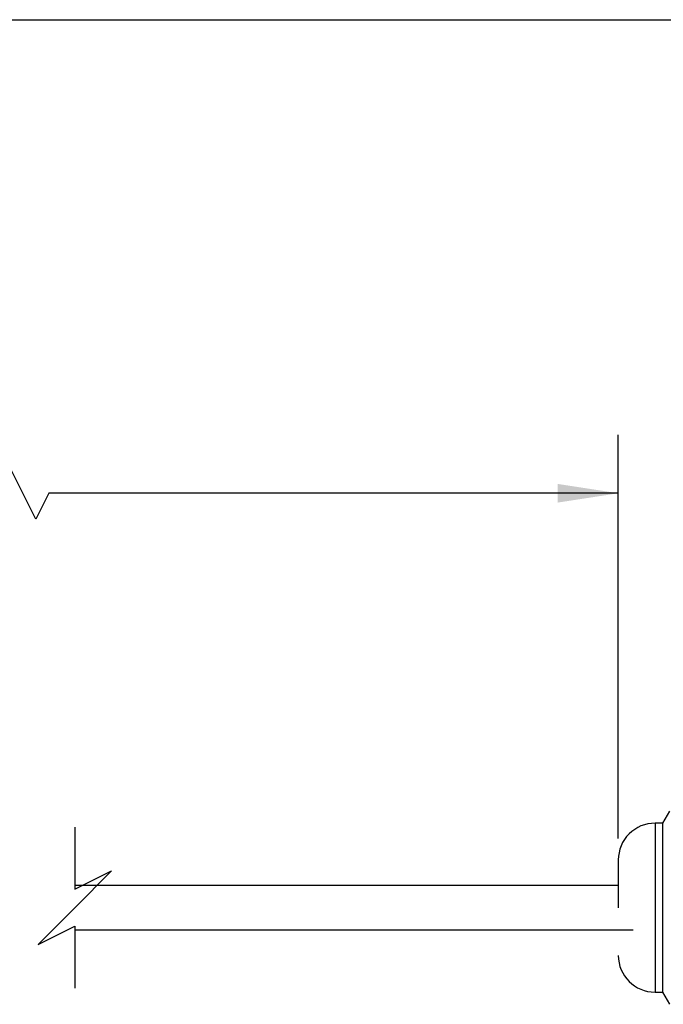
# Model space of a CAD drawing. Header units: millimetres. Extents: x 16 to 683, y 16 to 524.
# Tile 6 of 20: x 242 to 329, y 390 to 524. Entities that reach past the tile are written whole.
import ezdxf

# ---------------------------------------------------------------- set-up
doc = ezdxf.new("R2010")
doc.units = ezdxf.units.MM
doc.header["$LTSCALE"] = 2.5
doc.layers.add('DIMENSIONS', color=140, linetype='Continuous', lineweight=25)
doc.layers.add('TEXT', color=140, linetype='Continuous', lineweight=25)
doc.styles.add('SLDTEXTSTYLE0', font='TXT', dxfattribs={"width": 0.7})
doc.dimstyles.new('SLDDIMSTYLE0', dxfattribs={"dimtxt": 5.39502, "dimasz": 8.255, "dimexe": 0, "dimexo": 0.0625, "dimgap": 1.348755, "dimtad": 0, "dimtih": 1, "dimtoh": 1, "dimrnd": 1e-09, "dimzin": 12, "dimdsep": 46, "dimtxsty": 'SLDTEXTSTYLE0', "dimsah": 1, "dimcen": 0.09, "dimadec": 0, "dimazin": 3, "dimtfac": 1, "dimtofl": 0, "dimtmove": 0, "dimatfit": 3, "dimfxl": 0, "dimfrac": 2, "dimtolj": 1, "dimtzin": 12, "dimarcsym": 0})

# ---------------------------------------------------------------- blocks, each defined once
blk = doc.blocks.new('_D')
at = {"layer": 'DIMENSIONS'}
for p, q in [((104.12, 411.44), (104.12, 467.36)), ((323.13, 412.44), (323.13, 467.36)), ((240.33, 462.95), (238.57, 459.42)), ((243.86, 455.9), (240.33, 462.95)), ((104.12, 459.42), (151.06, 459.42)), ((238.57, 459.42), (228.5, 459.42)), ((245.62, 459.42), (243.86, 455.9)), ((323.13, 459.42), (245.62, 459.42))]:
    blk.add_line(p, q, dxfattribs=at)
for points in [[(104.12, 459.42), (112.37, 458.15), (112.37, 460.69)], [(323.13, 459.42), (314.88, 460.69), (314.88, 458.15)]]:
    blk.add_solid(points, dxfattribs=at)
at = {"layer": 'DIMENSIONS', "insert": (152.27, 461.96), "char_height": 5.2917, "attachment_point": 1, "style": 'SLDTEXTSTYLE0'}
blk.add_mtext('250MM FLYING LEAD', dxfattribs=at)

msp = doc.modelspace()

# ---------------------------------------------------------------- linework, layer by layer
for p, q in [((330.083, 416.164), (329.131, 414.514)), ((329.131, 414.514), (328.131, 414.514)), ((328.131, 414.514), (328.131, 412.973)), ((329.131, 414.514), (329.131, 403.014)), ((328.131, 412.973), (328.131, 391.514)), ((323.131, 409.514), (323.131, 403.014)), ((323.131, 406.014), (249.163, 406.014)), ((329.131, 403.014), (329.131, 391.514)), ((249.163, 400.014), (325.131, 400.014)), ((328.131, 391.514), (329.131, 391.514)), ((329.131, 391.514), (330.083, 389.864))]:
    msp.add_line(p, q)
for centre, start, end in [((328.131, 409.514), 90, 180.00005), ((328.131, 396.514), 179.99997, 269.99996)]:
    msp.add_arc(centre, 5, start, end)
at = {"layer": 'DIMENSIONS', "color": 140}
for p, q in [((249.163, 413.952), (249.163, 405.514)), ((249.163, 405.514), (254.163, 408.014)), ((254.163, 408.014), (249.163, 403.014)), ((249.163, 403.014), (244.163, 398.014)), ((244.163, 398.014), (249.163, 400.514)), ((249.163, 400.514), (249.163, 392.077))]:
    msp.add_line(p, q, dxfattribs=at)
at = {"layer": 'TEXT'}
msp.add_line((15.875, 523.875), (682.625, 523.875), dxfattribs=at)

# ---------------------------------------------------------------- dimensions: what is measured, and where the dimension line sits
at = {"layer": 'DIMENSIONS'}
dim = msp.add_linear_dim(base=(104.117, 459.425), p1=(323.131, 409.264), p2=(104.117, 408.264), angle=0, text='250MM FLYING LEAD', dimstyle='SLDDIMSTYLE0', dxfattribs=at)
dim.commit()
dim.dimension.update_dxf_attribs({"geometry": '_D', "text_midpoint": (189.781, 459.425), "dimtype": 160})

doc.saveas('drawing.dxf')
